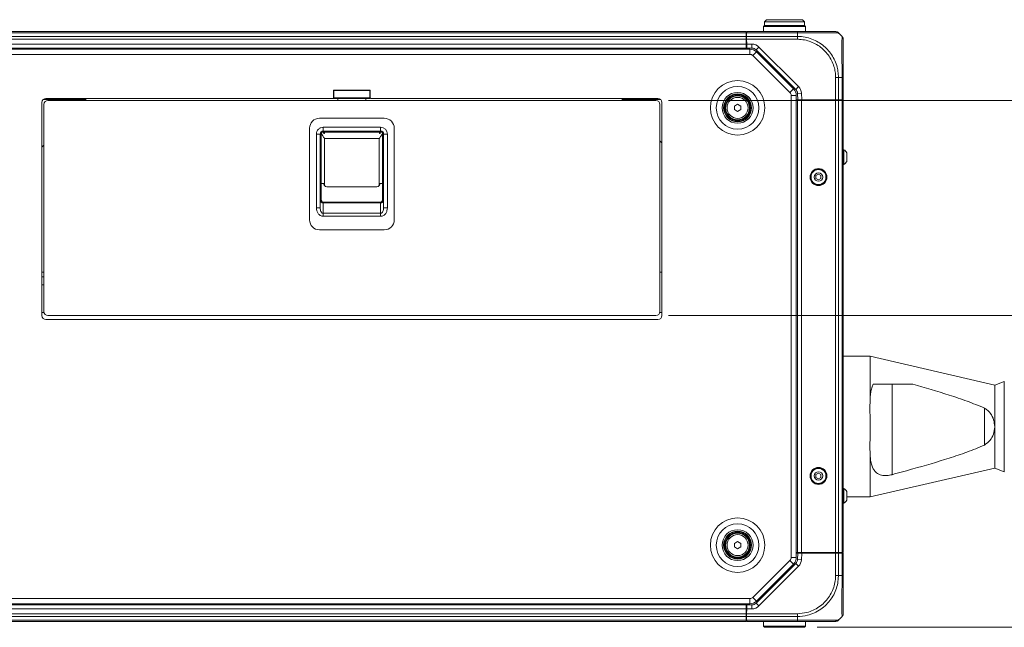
# Model space of a CAD drawing. Header units: millimetres. Extents: x 0 to 1118, y 0 to 864.
# Tile 65 of 256: x 346 to 469, y 67 to 143. Entities that reach past the tile are written whole.
import ezdxf

# ---------------------------------------------------------------- set-up
doc = ezdxf.new("R2010")
doc.units = ezdxf.units.MM
doc.styles.add('SLDTEXTSTYLE3', font='TXT', dxfattribs={"width": 0.605})
doc.dimstyles.new('SLDDIMSTYLE0', dxfattribs={"dimtxt": 3.175, "dimasz": 3.302, "dimexe": 0, "dimexo": 0.0625, "dimgap": 0.79375, "dimtad": 0, "dimtih": 1, "dimtoh": 1, "dimdec": 1, "dimlfac": 4, "dimrnd": 1e-09, "dimzin": 12, "dimdsep": 46, "dimtxsty": 'SLDTEXTSTYLE3', "dimsah": 1, "dimcen": 0.09, "dimadec": 0, "dimazin": 3, "dimtfac": 1, "dimtofl": 0, "dimtmove": 0, "dimatfit": 3, "dimfxl": 1, "dimfrac": 2, "dimtolj": 1, "dimtzin": 12, "dimarcsym": 0})
doc.dimstyles.new('SLDDIMSTYLE1', dxfattribs={"dimtxt": 3.175, "dimasz": 3.302, "dimexe": 0, "dimexo": 0.0625, "dimgap": 0.79375, "dimtad": 0, "dimtih": 1, "dimtoh": 1, "dimdec": 1, "dimlfac": 4, "dimrnd": 1e-09, "dimzin": 4, "dimdsep": 46, "dimtxsty": 'SLDTEXTSTYLE3', "dimsah": 1, "dimcen": 0.09, "dimadec": 0, "dimazin": 1, "dimtfac": 1, "dimtofl": 0, "dimtmove": 0, "dimatfit": 3, "dimfxl": 1, "dimfrac": 2, "dimtolj": 1, "dimtzin": 12, "dimarcsym": 0})

# ---------------------------------------------------------------- blocks, each defined once
blk = doc.blocks.new('_D_1')
at = {"color": 7, "linetype": 'Continuous', "lineweight": 0}
for p, q in [((427.05, 106.12), (507.85, 106.12)), ((506.25, 106.12), (506.25, 89)), ((506.25, 67), (506.25, 84.12)), ((445.69, 67), (507.85, 67))]:
    blk.add_line(p, q, dxfattribs=at)
for points in [[(506.25, 106.12), (505.75, 102.82), (506.76, 102.82)], [(506.25, 67), (506.76, 70.3), (505.75, 70.3)]]:
    blk.add_solid(points, dxfattribs=at)
at = {"color": 7, "linetype": 'Continuous', "lineweight": 0, "insert": (500.8, 88.22), "char_height": 3.175, "attachment_point": 1, "style": 'SLDTEXTSTYLE3'}
blk.add_mtext('156.5', dxfattribs=at)
blk = doc.blocks.new('_D_3')
at = {"color": 7, "linetype": 'Continuous', "lineweight": 0}
for p, q in [((427.05, 133.12), (507.85, 133.12)), ((506.25, 133.12), (506.25, 122.06)), ((506.25, 106.12), (506.25, 117.19)), ((427.05, 106.12), (507.85, 106.12))]:
    blk.add_line(p, q, dxfattribs=at)
for points in [[(506.25, 133.12), (505.75, 129.82), (506.76, 129.82)], [(506.25, 106.12), (506.76, 109.43), (505.75, 109.43)]]:
    blk.add_solid(points, dxfattribs=at)
at = {"color": 7, "linetype": 'Continuous', "lineweight": 0, "insert": (500.8, 121.28), "char_height": 3.175, "attachment_point": 1, "style": 'SLDTEXTSTYLE3'}
blk.add_mtext('108.0', dxfattribs=at)

msp = doc.modelspace()

# ---------------------------------------------------------------- linework, layer by layer
at = {"color": 7, "linetype": 'Continuous', "lineweight": 15}
for p, q in [((439.064, 142.498), (438.939, 142.373)), ((438.939, 142.373), (438.939, 141.748)), ((441.576, 142.373), (438.939, 142.373)), ((439.064, 142.498), (441.576, 142.498)), ((439.326, 143.248), (439.076, 142.998)), ((439.076, 142.998), (439.076, 142.498)), ((444.076, 142.998), (439.076, 142.998)), ((439.326, 143.248), (443.826, 143.248)), ((441.576, 142.498), (444.089, 142.498)), ((444.214, 142.373), (441.576, 142.373)), ((444.076, 142.998), (443.826, 143.248)), ((444.076, 142.498), (444.076, 142.998)), ((444.214, 142.373), (444.089, 142.498)), ((444.214, 141.748), (444.214, 142.373)), ((250.114, 141.748), (436.789, 141.748)), ((436.789, 141.602), (436.789, 141.748)), ((436.789, 141.145), (436.789, 141.602)), ((436.789, 141.398), (436.827, 141.398)), ((436.789, 140.791), (436.789, 141.145)), ((436.789, 140.791), (436.789, 140.186)), ((436.839, 141.602), (436.824, 141.602)), ((436.824, 141.602), (436.832, 141.145)), ((436.838, 140.791), (436.832, 141.145)), ((436.849, 140.186), (436.838, 140.791)), ((436.854, 141.602), (436.839, 141.602)), ((436.854, 141.602), (436.856, 141.748)), ((436.856, 141.748), (443.227, 141.748)), ((448.508, 141.441), (448.805, 141.145)), ((436.789, 139.686), (250.114, 139.686)), ((436.789, 140.673), (436.84, 140.673)), ((436.789, 139.686), (436.789, 140.186)), ((436.849, 140.173), (436.789, 140.173)), ((436.789, 139.548), (436.789, 139.686)), ((436.839, 140.748), (436.837, 140.673)), ((436.857, 139.686), (436.849, 140.186)), ((437.491, 139.686), (436.857, 139.686)), ((436.857, 139.686), (436.86, 139.548)), ((249.646, 139.548), (437.256, 139.548)), ((442.998, 134.489), (438.021, 139.466)), ((438.069, 139.212), (442.727, 134.554)), ((448.951, 135.998), (448.951, 133.173)), ((385.026, 134.373), (385.026, 133.423)), ((385.026, 134.288), (385.076, 134.288)), ((385.076, 134.423), (385.076, 134.373)), ((389.576, 134.423), (385.076, 134.423)), ((385.076, 134.373), (385.076, 133.446)), ((385.076, 134.373), (389.576, 134.373)), ((385.076, 133.446), (389.576, 133.446)), ((385.076, 133.373), (385.076, 133.446)), ((389.576, 134.373), (389.576, 134.423)), ((389.576, 133.446), (389.576, 134.373)), ((389.576, 134.288), (389.626, 134.288)), ((389.576, 133.446), (389.576, 133.373)), ((389.626, 133.423), (389.626, 134.373)), ((443.064, 133.741), (443.064, 75.756)), ((443.259, 133.173), (443.216, 133.998)), ((348.451, 132.873), (348.451, 106.123)), ((348.701, 132.624), (348.701, 106.624)), ((384.976, 133.373), (348.951, 133.373)), ((425.451, 133.124), (349.201, 133.124)), ((353.961, 133.373), (353.961, 133.253)), ((353.961, 133.124), (353.961, 133.253)), ((389.576, 133.373), (385.076, 133.373)), ((385.57, 133.373), (385.57, 133.124)), ((389.082, 133.124), (389.082, 133.373)), ((425.701, 133.373), (389.676, 133.373)), ((421.224, 133.253), (421.224, 133.373)), ((421.224, 133.253), (421.224, 133.124)), ((425.951, 106.624), (425.951, 132.624)), ((426.201, 106.123), (426.201, 132.873)), ((435.314, 132.41), (435.701, 132.633)), ((435.314, 131.962), (435.314, 132.41)), ((435.701, 132.633), (436.089, 132.41)), ((436.089, 132.41), (436.089, 131.962)), ((443.259, 133.173), (443.064, 133.173)), ((443.064, 133.123), (443.201, 133.123)), ((443.201, 76.373), (443.201, 133.123)), ((443.201, 133.123), (443.701, 133.123)), ((443.76, 133.173), (443.259, 133.173)), ((447.994, 133.123), (443.701, 133.123)), ((443.739, 133.123), (443.739, 133.173)), ((447.994, 133.173), (443.76, 133.173)), ((444.239, 133.173), (444.239, 133.123)), ((444.402, 133.123), (444.401, 133.173)), ((447.2, 133.123), (447.201, 133.173)), ((447.801, 133.173), (447.801, 133.123)), ((447.952, 133.123), (447.951, 133.173)), ((448.348, 133.173), (447.994, 133.173)), ((447.994, 133.123), (448.348, 133.123)), ((448.805, 133.173), (448.348, 133.173)), ((448.348, 133.123), (448.805, 133.123)), ((448.425, 133.123), (448.426, 133.173)), ((448.951, 133.173), (448.805, 133.173)), ((448.805, 133.123), (448.951, 133.123)), ((448.826, 133.173), (448.826, 133.123)), ((448.951, 133.123), (448.951, 76.373)), ((435.701, 131.738), (435.314, 131.962)), ((436.089, 131.962), (435.701, 131.738)), ((391.389, 130.874), (383.264, 130.874)), ((382.014, 129.624), (382.014, 118.124)), ((383.351, 128.274), (383.351, 128.899)), ((383.484, 128.563), (383.351, 128.563)), ((383.484, 129.041), (383.484, 129.138)), ((383.484, 129.138), (383.77, 129.138)), ((383.484, 129.041), (383.484, 122.689)), ((383.726, 129.274), (390.926, 129.274)), ((383.77, 129.041), (383.77, 129.138)), ((383.77, 129.138), (383.869, 129.138)), ((383.869, 129.138), (383.869, 128.957)), ((385.739, 129.138), (383.869, 129.138)), ((385.189, 129.249), (385.639, 129.249)), ((385.189, 129.149), (385.189, 129.249)), ((385.189, 129.174), (385.57, 129.174)), ((385.189, 129.149), (385.189, 129.138)), ((385.57, 129.249), (385.57, 129.138)), ((385.639, 129.249), (385.639, 129.149)), ((385.639, 129.138), (385.639, 129.149)), ((385.739, 129.131), (385.739, 129.138)), ((387.326, 129.131), (385.739, 129.131)), ((387.326, 129.138), (387.326, 129.131)), ((388.254, 129.138), (387.326, 129.138)), ((390.783, 129.138), (388.779, 129.138)), ((389.014, 129.249), (389.464, 129.249)), ((389.014, 129.149), (389.014, 129.249)), ((389.014, 129.149), (389.014, 129.138)), ((389.082, 129.138), (389.082, 129.249)), ((389.082, 129.174), (389.464, 129.174)), ((389.464, 129.249), (389.464, 129.149)), ((389.464, 129.138), (389.464, 129.149)), ((390.783, 128.957), (390.783, 129.138)), ((390.783, 129.138), (390.882, 129.138)), ((390.882, 129.138), (390.882, 129.041)), ((390.882, 129.138), (391.168, 129.138)), ((391.168, 129.041), (391.168, 129.138)), ((391.168, 122.689), (391.168, 129.041)), ((391.301, 128.563), (391.168, 128.563)), ((391.301, 128.899), (391.301, 128.274)), ((392.639, 118.124), (392.639, 129.624)), ((348.451, 127.243), (348.701, 127.493)), ((383.351, 119.653), (383.351, 128.274)), ((383.351, 127.986), (383.484, 127.986)), ((391.168, 127.986), (391.301, 127.986)), ((391.301, 128.274), (391.301, 119.653)), ((425.951, 128.026), (426.201, 127.776)), ((449.016, 126.936), (448.951, 126.936)), ((449.016, 125.061), (449.016, 126.936)), ((449.421, 125.471), (449.421, 126.526)), ((448.951, 125.061), (449.016, 125.061)), ((445.848, 123.859), (445.535, 123.679)), ((445.535, 123.679), (445.535, 123.318)), ((446.16, 123.679), (445.848, 123.859)), ((446.16, 123.318), (446.16, 123.679)), ((383.484, 122.689), (383.804, 122.689)), ((390.452, 122.292), (384.201, 122.292)), ((391.168, 122.689), (390.848, 122.689)), ((445.535, 123.318), (445.848, 123.138)), ((445.848, 123.138), (446.16, 123.318)), ((383.264, 116.874), (391.389, 116.874)), ((348.674, 110.968), (348.451, 110.968)), ((348.451, 109.968), (348.674, 109.968)), ((348.701, 110.978), (348.674, 110.968)), ((348.674, 110.968), (348.674, 109.968)), ((348.674, 109.968), (348.701, 109.958)), ((348.951, 105.623), (425.701, 105.623)), ((349.201, 106.124), (425.451, 106.124)), ((452.327, 101.011), (448.951, 101.011)), ((467.948, 97.405), (452.327, 101.011)), ((452.327, 95.774), (452.327, 101.011)), ((469.156, 97.844), (467.948, 97.405)), ((452.727, 97.498), (457.69, 97.498)), ((467.948, 92.186), (467.948, 97.405)), ((466.678, 94.506), (466.678, 89.866)), ((467.948, 86.967), (467.948, 92.186)), ((452.327, 83.361), (452.327, 88.598)), ((452.327, 83.361), (467.948, 86.967)), ((467.948, 86.967), (469.156, 86.527)), ((445.848, 86.359), (445.535, 86.179)), ((445.535, 86.179), (445.535, 85.818)), ((445.535, 85.818), (445.848, 85.638)), ((446.16, 86.179), (445.848, 86.359)), ((445.848, 85.638), (446.16, 85.818)), ((446.16, 85.818), (446.16, 86.179)), ((449.016, 84.436), (448.951, 84.436)), ((449.016, 82.561), (449.016, 84.436)), ((449.421, 82.971), (449.421, 84.026)), ((449.421, 83.361), (452.327, 83.361)), ((448.951, 82.561), (449.016, 82.561)), ((435.314, 77.535), (435.701, 77.758)), ((435.314, 77.087), (435.314, 77.535)), ((435.701, 76.863), (435.314, 77.087)), ((435.701, 77.758), (436.089, 77.535)), ((436.089, 77.087), (435.701, 76.863)), ((436.089, 77.535), (436.089, 77.087)), ((443.201, 76.373), (443.064, 76.373)), ((443.064, 76.323), (443.259, 76.323)), ((443.201, 76.373), (443.701, 76.373)), ((443.216, 75.498), (443.259, 76.323)), ((443.259, 76.323), (443.76, 76.323)), ((447.994, 76.373), (443.701, 76.373)), ((443.739, 76.323), (443.739, 76.373)), ((443.76, 76.323), (447.994, 76.323)), ((444.239, 76.373), (444.239, 76.323)), ((444.402, 76.373), (444.401, 76.323)), ((447.2, 76.373), (447.201, 76.323)), ((447.801, 76.373), (447.801, 76.323)), ((447.952, 76.373), (447.951, 76.323)), ((447.994, 76.373), (448.348, 76.373)), ((447.994, 76.323), (448.348, 76.323)), ((448.348, 76.373), (448.805, 76.373)), ((448.348, 76.323), (448.805, 76.323)), ((448.425, 76.373), (448.426, 76.323)), ((448.805, 76.373), (448.951, 76.373)), ((448.805, 76.323), (448.951, 76.323)), ((448.826, 76.373), (448.826, 76.323)), ((448.951, 76.323), (448.951, 73.499)), ((438.021, 70.031), (442.998, 75.007)), ((442.727, 74.943), (438.069, 70.285)), ((437.256, 69.948), (249.646, 69.948)), ((250.114, 69.811), (436.789, 69.811)), ((436.789, 69.948), (436.789, 69.811)), ((436.789, 69.811), (436.789, 69.311)), ((436.789, 69.323), (436.849, 69.323)), ((436.789, 68.705), (436.789, 69.311)), ((436.849, 69.311), (436.838, 68.705)), ((436.849, 69.311), (436.857, 69.811)), ((436.857, 69.811), (436.86, 69.948)), ((436.857, 69.811), (437.491, 69.811)), ((436.84, 68.823), (436.789, 68.823)), ((436.789, 68.705), (436.789, 68.352)), ((436.789, 68.352), (436.789, 67.895)), ((436.827, 68.098), (436.789, 68.098)), ((436.824, 67.895), (436.832, 68.352)), ((436.832, 68.352), (436.838, 68.705)), ((436.837, 68.823), (436.839, 68.748)), ((448.509, 68.056), (448.805, 68.352)), ((436.789, 67.748), (250.114, 67.748)), ((436.789, 67.895), (436.789, 67.748)), ((436.824, 67.895), (436.839, 67.895)), ((436.839, 67.895), (436.854, 67.895)), ((436.856, 67.748), (436.854, 67.895)), ((443.227, 67.748), (436.856, 67.748)), ((438.939, 67.748), (438.939, 67.123)), ((438.939, 67.123), (439.064, 66.998)), ((438.939, 67.123), (444.214, 67.123)), ((444.089, 66.998), (439.064, 66.998)), ((444.089, 66.998), (444.214, 67.123)), ((444.214, 67.123), (444.214, 67.748))]:
    msp.add_line(p, q, dxfattribs=at)
at = {"color": 9, "linetype": 'Continuous', "lineweight": 0}
for p, q in [((436.789, 141.602), (250.114, 141.602)), ((250.114, 141.145), (436.789, 141.145)), ((436.789, 140.791), (250.114, 140.791)), ((436.787, 141.398), (436.827, 141.396)), ((436.832, 141.145), (443.201, 141.145)), ((443.201, 140.791), (436.838, 140.791)), ((443.229, 141.602), (436.854, 141.602)), ((443.201, 141.441), (443.201, 141.145)), ((250.114, 140.186), (436.789, 140.186)), ((436.789, 139.561), (250.114, 139.561)), ((436.839, 140.748), (436.839, 140.673)), ((436.849, 140.186), (437.491, 140.186)), ((437.491, 139.686), (437.491, 140.186)), ((438.021, 139.466), (438.374, 139.82)), ((438.374, 139.82), (443.351, 134.843)), ((249.646, 138.898), (437.256, 138.898)), ((437.256, 138.898), (437.256, 139.548)), ((437.61, 138.752), (438.069, 139.212)), ((437.61, 138.752), (442.267, 134.094)), ((447.994, 133.173), (447.994, 135.998)), ((448.805, 135.998), (448.348, 135.998)), ((448.348, 135.998), (448.348, 133.173)), ((448.805, 133.173), (448.805, 135.998)), ((442.998, 134.489), (443.351, 134.843)), ((385.076, 133.819), (385.026, 133.819)), ((389.626, 133.819), (389.576, 133.819)), ((442.267, 134.094), (442.727, 134.554)), ((442.414, 133.741), (442.414, 75.756)), ((442.414, 133.741), (443.064, 133.741)), ((443.216, 133.998), (443.716, 134.025)), ((443.716, 134.025), (443.76, 133.173)), ((353.961, 133.253), (348.626, 133.253)), ((426.026, 133.253), (421.224, 133.253)), ((443.701, 133.123), (443.701, 76.373)), ((447.994, 76.373), (447.994, 133.123)), ((448.348, 133.123), (448.348, 76.373)), ((448.708, 133.123), (448.708, 133.173)), ((448.805, 76.373), (448.805, 133.123)), ((390.926, 129.749), (383.726, 129.749)), ((383.726, 129.749), (383.726, 129.274)), ((390.926, 129.274), (390.926, 129.749)), ((382.876, 128.899), (382.876, 119.653)), ((383.351, 128.899), (382.876, 128.899)), ((383.726, 129.149), (383.726, 129.274)), ((383.726, 129.149), (385.189, 129.149)), ((385.639, 129.149), (389.014, 129.149)), ((389.464, 129.149), (390.926, 129.149)), ((390.926, 129.274), (390.926, 129.149)), ((391.776, 128.899), (391.301, 128.899)), ((391.776, 119.653), (391.776, 128.899)), ((383.476, 120.669), (383.476, 127.986)), ((383.897, 128.344), (383.897, 122.433)), ((390.755, 128.344), (383.897, 128.344)), ((390.755, 122.433), (390.755, 128.344)), ((391.176, 127.986), (391.176, 120.669)), ((383.351, 120.669), (383.476, 120.669)), ((383.726, 120.253), (383.726, 120.351)), ((390.926, 120.351), (383.726, 120.351)), ((383.726, 118.949), (383.726, 120.253)), ((383.726, 120.253), (390.926, 120.253)), ((390.926, 120.253), (390.926, 120.351)), ((390.926, 120.253), (390.926, 118.949)), ((391.301, 120.669), (391.176, 120.669)), ((382.876, 119.653), (383.351, 119.653)), ((390.926, 118.949), (383.726, 118.949)), ((383.726, 118.574), (383.726, 118.949)), ((383.726, 118.574), (390.926, 118.574)), ((390.926, 118.574), (390.926, 118.949)), ((391.776, 119.653), (391.301, 119.653)), ((348.701, 111.556), (348.451, 111.556)), ((426.201, 111.556), (425.951, 111.556)), ((348.451, 106.509), (348.725, 106.509)), ((425.93, 106.509), (426.201, 106.509)), ((469.156, 86.527), (469.156, 97.844)), ((455.077, 97.498), (455.077, 86.151)), ((442.267, 75.402), (437.61, 70.745)), ((442.267, 75.402), (442.727, 74.943)), ((442.414, 75.756), (443.064, 75.756)), ((443.716, 75.472), (443.216, 75.498)), ((443.76, 76.323), (443.716, 75.472)), ((447.994, 73.499), (447.994, 76.323)), ((448.348, 76.323), (448.348, 73.498)), ((448.708, 76.323), (448.708, 76.373)), ((448.805, 73.498), (448.805, 76.323)), ((443.351, 74.654), (438.374, 69.677)), ((443.351, 74.654), (442.998, 75.007)), ((448.348, 73.498), (448.805, 73.498)), ((437.256, 70.598), (249.646, 70.598)), ((437.256, 70.598), (437.256, 69.948)), ((437.61, 70.745), (438.069, 70.285)), ((250.114, 69.936), (436.789, 69.936)), ((436.789, 69.311), (250.114, 69.311)), ((437.491, 69.311), (436.849, 69.311)), ((437.491, 69.311), (437.491, 69.811)), ((438.374, 69.677), (438.021, 70.031)), ((250.114, 68.705), (436.789, 68.705)), ((436.789, 68.352), (250.114, 68.352)), ((436.787, 68.098), (436.827, 68.101)), ((443.201, 68.352), (436.832, 68.352)), ((436.838, 68.705), (443.201, 68.705)), ((436.839, 68.823), (436.839, 68.748)), ((443.201, 68.056), (443.201, 68.352)), ((250.114, 67.895), (436.789, 67.895)), ((436.854, 67.895), (443.229, 67.895))]:
    msp.add_line(p, q, dxfattribs=at)
for centre, radius in [((435.701, 132.186), 3.416), ((435.701, 132.186), 2.677), ((435.701, 132.186), 1.938), ((435.701, 132.186), 1.318), ((435.701, 77.311), 3.416), ((435.701, 77.311), 2.677), ((435.701, 77.311), 1.938), ((435.701, 77.311), 1.318)]:
    msp.add_circle(centre, radius, dxfattribs=at)
at = {"color": 7, "linetype": 'Continuous', "lineweight": 15}
for centre, radius in [((435.701, 132.186), 1.75), ((435.701, 132.186), 1.688), ((435.701, 132.186), 1.575), ((435.701, 132.186), 1.5), ((445.848, 123.498), 1.062), ((445.848, 123.498), 0.984), ((445.848, 123.498), 0.938), ((445.848, 123.498), 0.528), ((445.848, 85.998), 1.062), ((445.848, 85.998), 0.984), ((445.848, 85.998), 0.938), ((445.848, 85.998), 0.528), ((435.701, 77.311), 1.75), ((435.701, 77.311), 1.688), ((435.701, 77.311), 1.575), ((435.701, 77.311), 1.5)]:
    msp.add_circle(centre, radius, dxfattribs=at)
for centre, radius, start, end in [((447.994, 141.248), 0.5, 68.38514, 90), ((437.491, 138.936), 0.75, 45, 90), ((437.256, 138.398), 1.15, 45, 90), ((384.976, 133.423), 0.05, 270, 0), ((385.076, 134.373), 0.05, 90, 180), ((389.576, 134.373), 0.05, 0, 90), ((389.676, 133.423), 0.05, 180, 270), ((441.914, 133.741), 1.15, 360, 45), ((442.467, 133.959), 0.75, 3, 45), ((348.951, 132.873), 0.5, 90, 180), ((349.201, 132.624), 0.5, 90, 180), ((425.451, 132.624), 0.5, 0, 90), ((425.701, 132.873), 0.5, 0, 90), ((383.264, 129.624), 1.25, 90, 180), ((391.389, 129.624), 1.25, 0, 90), ((383.726, 128.899), 0.375, 90, 180), ((390.926, 128.899), 0.375, 0, 90), ((448.477, 125.998), 1.081, 29.2162, 60.11785), ((448.477, 125.998), 1.081, 299.88215, 330.7838), ((384.201, 122.689), 0.397, 220.09301, 270), ((390.452, 122.689), 0.397, 270, 319.90699), ((383.264, 118.124), 1.25, 180, 270), ((391.389, 118.124), 1.25, 270, 0), ((349.201, 106.624), 0.5, 180, 270), ((425.451, 106.624), 0.5, 270, 0), ((348.951, 106.123), 0.5, 180, 270), ((425.701, 106.123), 0.5, 270, 0), ((448.477, 83.498), 1.081, 29.2162, 60.11785), ((448.477, 83.498), 1.081, 299.88215, 330.7838), ((441.914, 75.756), 1.15, 315, 0), ((442.467, 75.538), 0.75, 315, 357), ((437.256, 71.098), 1.15, 270, 315), ((437.491, 70.561), 0.75, 270, 315), ((447.994, 68.248), 0.5, 270, 291.61486)]:
    msp.add_arc(centre, radius, start, end, dxfattribs=at)
at = {"color": 9, "linetype": 'Continuous', "lineweight": 0}
for centre, radius, start, end in [((437.491, 138.936), 1.25, 45, 90), ((437.256, 138.398), 0.5, 45, 90), ((442.467, 133.959), 1.25, 3, 45), ((441.914, 133.741), 0.5, 360, 45), ((390.926, 128.899), 0.85, 0, 90), ((441.914, 75.756), 0.5, 315, 0), ((442.467, 75.538), 1.25, 315, 357), ((437.256, 71.098), 0.5, 270, 315), ((437.491, 70.561), 1.25, 270, 315)]:
    msp.add_arc(centre, radius, start, end, dxfattribs=at)
for points, knots in [([(443.201, 141.441), (443.203, 141.444), (443.211, 141.459), (443.221, 141.513), (443.226, 141.564), (443.229, 141.602)], [0, 0, 0, 0, 0.0512389, 0.3045526, 1, 1, 1, 1]), ([(443.201, 141.145), (443.378, 141.139), (443.844, 141.125), (444.596, 140.978), (445.418, 140.674), (446.182, 140.228), (446.834, 139.682), (447.387, 139.038), (447.83, 138.311), (448.137, 137.533), (448.315, 136.752), (448.337, 136.251), (448.347, 135.998)], [0, 0, 0, 0, 0.0657965, 0.1727607, 0.2828934, 0.389757, 0.4997969, 0.5968708, 0.7039461, 0.8142113, 0.9061257, 1, 1, 1, 1]), ([(448.348, 141.602), (448.342, 141.602), (448.326, 141.602), (448.181, 141.598), (447.876, 141.592), (447.43, 141.587), (446.819, 141.585), (446.079, 141.588), (445.245, 141.594), (444.315, 141.6), (443.624, 141.601), (443.229, 141.602)], [0, 0, 0, 0, 0.0627054, 0.1705801, 0.2816652, 0.3894286, 0.5004169, 0.6352697, 0.7422845, 0.8524245, 1, 1, 1, 1]), ([(448.805, 135.998), (448.805, 136.17), (448.805, 136.637), (448.8, 137.388), (448.793, 138.219), (448.787, 138.984), (448.786, 139.675), (448.789, 140.259), (448.795, 140.708), (448.803, 141.064), (448.804, 141.115), (448.805, 141.145)], [0, 0, 0, 0, 0.0638835, 0.1732044, 0.2825207, 0.3916675, 0.5008077, 0.61621, 0.7289433, 0.8416757, 1, 1, 1, 1]), ([(447.994, 135.998), (447.984, 136.231), (447.963, 136.696), (447.795, 137.418), (447.503, 138.142), (447.089, 138.815), (446.574, 139.414), (445.971, 139.923), (445.267, 140.342), (444.502, 140.631), (443.803, 140.772), (443.366, 140.786), (443.201, 140.791)], [0, 0, 0, 0, 0.0929147, 0.1858152, 0.2944776, 0.4031621, 0.5002013, 0.6086254, 0.7170441, 0.8255688, 0.9340808, 1, 1, 1, 1]), ([(382.876, 128.899), (382.888, 129.007), (382.905, 129.172), (383.013, 129.373), (383.127, 129.511), (383.268, 129.622), (383.465, 129.723), (383.625, 129.739), (383.726, 129.749)], [0, 0, 0, 0, 0.2415096, 0.3700648, 0.5079606, 0.6407534, 0.7734207, 1, 1, 1, 1]), ([(383.654, 129.138), (383.658, 129.139), (383.681, 129.148), (383.706, 129.149), (383.726, 129.149)], [0, 0, 0, 0, 0.1748675, 1, 1, 1, 1]), ([(390.926, 129.149), (390.946, 129.149), (390.971, 129.148), (390.994, 129.139), (390.998, 129.138)], [0, 0, 0, 0, 0.8182478, 1, 1, 1, 1]), ([(383.351, 120.669), (383.356, 120.62), (383.365, 120.521), (383.428, 120.407), (383.5, 120.333), (383.568, 120.289), (383.644, 120.259), (383.699, 120.255), (383.726, 120.253)], [0, 0, 0, 0, 0.2384208, 0.4810529, 0.6135713, 0.7351007, 0.8694505, 1, 1, 1, 1]), ([(383.726, 120.351), (383.708, 120.353), (383.67, 120.356), (383.619, 120.379), (383.575, 120.413), (383.527, 120.471), (383.485, 120.557), (383.479, 120.631), (383.476, 120.669)], [0, 0, 0, 0, 0.1248973, 0.2500129, 0.3715597, 0.5004471, 0.7497251, 1, 1, 1, 1]), ([(390.926, 120.253), (390.953, 120.255), (391.009, 120.259), (391.085, 120.289), (391.152, 120.333), (391.224, 120.407), (391.288, 120.521), (391.297, 120.62), (391.301, 120.669)], [0, 0, 0, 0, 0.1306797, 0.2648876, 0.3871694, 0.5188551, 0.7618832, 1, 1, 1, 1]), ([(391.176, 120.669), (391.173, 120.631), (391.167, 120.557), (391.126, 120.471), (391.078, 120.414), (391.033, 120.379), (390.982, 120.356), (390.945, 120.353), (390.926, 120.351)], [0, 0, 0, 0, 0.249925, 0.499653, 0.6280517, 0.7499892, 0.8750932, 1, 1, 1, 1]), ([(382.876, 119.653), (382.886, 119.526), (382.906, 119.273), (383.046, 118.981), (383.21, 118.787), (383.361, 118.671), (383.536, 118.59), (383.663, 118.58), (383.726, 118.574)], [0, 0, 0, 0, 0.2502106, 0.4996727, 0.624924, 0.7499814, 0.8750158, 1, 1, 1, 1]), ([(383.351, 119.653), (383.356, 119.571), (383.364, 119.411), (383.432, 119.191), (383.53, 119.036), (383.628, 118.97), (383.685, 118.951), (383.713, 118.949), (383.726, 118.949)], [0, 0, 0, 0, 0.2906849, 0.5654004, 0.8049942, 0.9089939, 0.9554912, 1, 1, 1, 1]), ([(390.926, 118.949), (390.94, 118.949), (390.968, 118.951), (391.024, 118.97), (391.123, 119.036), (391.22, 119.191), (391.289, 119.411), (391.297, 119.571), (391.301, 119.653)], [0, 0, 0, 0, 0.0445062, 0.0910045, 0.1950182, 0.4345914, 0.7092592, 1, 1, 1, 1]), ([(390.926, 118.574), (390.99, 118.58), (391.116, 118.59), (391.291, 118.671), (391.443, 118.787), (391.606, 118.981), (391.746, 119.273), (391.766, 119.526), (391.776, 119.653)], [0, 0, 0, 0, 0.1249926, 0.2500349, 0.3750582, 0.500318, 0.7497414, 1, 1, 1, 1]), ([(443.201, 68.706), (443.598, 68.734), (444.279, 68.782), (445.188, 69.12), (445.933, 69.542), (446.584, 70.086), (447.124, 70.728), (447.545, 71.436), (447.836, 72.207), (447.976, 72.905), (447.989, 73.339), (447.994, 73.499)], [0, 0, 0, 0, 0.1584128, 0.2711139, 0.3838354, 0.4991898, 0.6083334, 0.7174776, 0.826751, 0.9360043, 1, 1, 1, 1]), ([(448.347, 73.498), (448.342, 73.326), (448.328, 72.86), (448.182, 72.109), (447.876, 71.277), (447.427, 70.512), (446.847, 69.822), (446.144, 69.238), (445.34, 68.789), (444.361, 68.433), (443.629, 68.382), (443.201, 68.352)], [0, 0, 0, 0, 0.0638835, 0.1732044, 0.2825207, 0.3916675, 0.5008077, 0.61621, 0.7289433, 0.8416757, 1, 1, 1, 1]), ([(448.805, 68.352), (448.805, 68.357), (448.804, 68.372), (448.801, 68.519), (448.795, 68.823), (448.789, 69.268), (448.786, 69.814), (448.787, 70.459), (448.792, 71.185), (448.799, 71.964), (448.804, 72.745), (448.805, 73.245), (448.805, 73.498)], [0, 0, 0, 0, 0.0657965, 0.1727607, 0.2828934, 0.389757, 0.4997969, 0.5968708, 0.7039461, 0.8142113, 0.9061257, 1, 1, 1, 1]), ([(443.229, 67.895), (443.228, 67.908), (443.226, 67.952), (443.219, 68.004), (443.208, 68.044), (443.203, 68.053), (443.201, 68.055), (443.201, 68.056)], [0, 0, 0, 0, 0.2452024, 0.8175352, 0.9606824, 0.9921507, 1, 1, 1, 1]), ([(443.229, 67.895), (443.397, 67.895), (443.853, 67.895), (444.597, 67.898), (445.419, 67.904), (446.185, 67.909), (446.912, 67.911), (447.51, 67.909), (447.952, 67.903), (448.271, 67.896), (448.32, 67.895), (448.348, 67.895)], [0, 0, 0, 0, 0.0627054, 0.1705801, 0.2816652, 0.3894286, 0.5004169, 0.6352697, 0.7422845, 0.8524245, 1, 1, 1, 1])]:
    msp.add_open_spline(points, degree=3, knots=knots, dxfattribs=at)
for points in [[(443.201, 141.145), (443.201, 141.12), (443.201, 141.071), (443.201, 140.984), (443.201, 140.889), (443.201, 140.824), (443.201, 140.791)], [(443.229, 141.602), (443.229, 141.624), (443.228, 141.667), (443.228, 141.713), (443.227, 141.743), (443.227, 141.747), (443.227, 141.748)], [(448.348, 135.998), (448.323, 135.998), (448.274, 135.998), (448.187, 135.998), (448.092, 135.998), (448.027, 135.998), (447.994, 135.998)], [(448.805, 135.998), (448.827, 135.998), (448.87, 135.998), (448.916, 135.998), (448.946, 135.998), (448.949, 135.998), (448.951, 135.998)], [(448.348, 73.498), (448.323, 73.498), (448.274, 73.499), (448.186, 73.499), (448.092, 73.499), (448.027, 73.499), (447.994, 73.499)], [(448.805, 73.498), (448.827, 73.498), (448.87, 73.499), (448.916, 73.499), (448.946, 73.499), (448.949, 73.499), (448.951, 73.499)], [(443.201, 68.352), (443.201, 68.376), (443.201, 68.425), (443.201, 68.513), (443.201, 68.607), (443.201, 68.673), (443.201, 68.705)], [(443.229, 67.895), (443.229, 67.873), (443.228, 67.829), (443.228, 67.784), (443.227, 67.754), (443.227, 67.75), (443.227, 67.748)]]:
    msp.add_open_spline(points, degree=3, dxfattribs=at)
at = {"color": 7, "linetype": 'Continuous', "lineweight": 15}
for points, knots in [([(443.227, 141.748), (443.595, 141.748), (444.233, 141.748), (445.096, 141.748), (445.87, 141.748), (446.557, 141.748), (447.126, 141.748), (447.544, 141.748), (447.834, 141.748), (447.974, 141.748), (447.989, 141.748), (447.994, 141.748)], [0, 0, 0, 0, 0.1476521, 0.2562048, 0.3647764, 0.4995885, 0.6089422, 0.7182918, 0.8277419, 0.9371756, 1, 1, 1, 1]), ([(448.81, 141.135), (448.7, 141.244), (448.54, 141.402), (448.369, 141.553), (448.317, 141.6)], [0, 0, 0, 0, 0.6913844, 1, 1, 1, 1]), ([(448.348, 141.602), (448.361, 141.589), (448.405, 141.544), (448.457, 141.492), (448.497, 141.453), (448.506, 141.443), (448.508, 141.441), (448.508, 141.441)], [0, 0, 0, 0, 0.2452024, 0.8175352, 0.9606824, 0.9921507, 1, 1, 1, 1]), ([(448.951, 140.791), (448.951, 140.763), (448.951, 140.714), (448.951, 140.377), (448.951, 139.955), (448.951, 139.41), (448.951, 138.769), (448.951, 138.06), (448.951, 137.29), (448.951, 136.592), (448.951, 136.158), (448.951, 135.998)], [0, 0, 0, 0, 0.1584128, 0.2711139, 0.3838354, 0.4991898, 0.6083334, 0.7174776, 0.826751, 0.9360043, 1, 1, 1, 1]), ([(383.484, 129.041), (383.49, 129.009), (383.503, 128.936), (383.606, 128.759), (383.745, 128.555), (383.853, 128.406), (383.897, 128.345), (383.897, 128.344)], [0, 0, 0, 0, 0.18438308, 0.42492221, 0.76447833, 0.99705218, 1, 1, 1, 1]), ([(383.869, 128.957), (383.857, 128.96), (383.831, 128.967), (383.801, 128.987), (383.776, 129.012), (383.772, 129.03), (383.77, 129.041)], [0, 0, 0, 0, 0.2151536, 0.428897, 0.6789694, 1, 1, 1, 1]), ([(388.779, 129.138), (388.743, 129.137), (388.67, 129.135), (388.536, 129.131), (388.403, 129.133), (388.309, 129.137), (388.265, 129.138), (388.254, 129.138)], [0, 0, 0, 0, 0.2328409, 0.4656268, 0.6982575, 0.9301967, 1, 1, 1, 1]), ([(390.755, 128.344), (390.756, 128.345), (390.834, 128.453), (390.965, 128.635), (391.101, 128.85), (391.161, 128.973), (391.166, 129.024), (391.168, 129.041)], [0, 0, 0, 0, 0.0029491, 0.42021847, 0.69380473, 0.89522637, 1, 1, 1, 1]), ([(390.882, 129.041), (390.88, 129.03), (390.875, 129.009), (390.845, 128.981), (390.813, 128.964), (390.791, 128.959), (390.783, 128.957)], [0, 0, 0, 0, 0.3385144, 0.6347181, 0.8611469, 1, 1, 1, 1]), ([(383.804, 122.689), (383.808, 122.644), (383.816, 122.551), (383.869, 122.473), (383.897, 122.433)], [0, 0, 0, 0, 0.4795386, 1, 1, 1, 1]), ([(390.755, 122.433), (390.781, 122.47), (390.835, 122.547), (390.844, 122.64), (390.848, 122.689)], [0, 0, 0, 0, 0.4792329, 1, 1, 1, 1]), ([(452.727, 97.498), (452.693, 97.434), (452.573, 97.205), (452.44, 96.754), (452.36, 96.231), (452.336, 95.893), (452.327, 95.774)], [0, 0, 0, 0, 0.1321964, 0.4677912, 0.8125254, 1, 1, 1, 1]), ([(466.678, 94.506), (465.951, 94.805), (464.494, 95.405), (461.492, 96.396), (459.212, 97.057), (457.69, 97.498)], [0, 0, 0, 0, 0.2488118, 0.4985198, 1, 1, 1, 1]), ([(452.327, 95.774), (452.316, 95.378), (452.292, 94.576), (452.324, 93.264), (452.332, 91.874), (452.313, 90.604), (452.295, 89.503), (452.316, 88.901), (452.327, 88.598)], [0, 0, 0, 0, 0.1727743, 0.3495864, 0.5402325, 0.7360161, 0.8671506, 1, 1, 1, 1]), ([(467.948, 92.186), (467.923, 92.476), (467.871, 93.073), (467.506, 93.752), (467.084, 94.224), (466.815, 94.411), (466.678, 94.506)], [0, 0, 0, 0, 0.3129887, 0.645302, 0.8194653, 1, 1, 1, 1]), ([(466.678, 89.866), (466.919, 90.05), (467.402, 90.417), (467.833, 91.231), (467.946, 91.849), (467.948, 92.168), (467.948, 92.186)], [0, 0, 0, 0, 0.3270554, 0.6535966, 0.9807405, 1, 1, 1, 1]), ([(455.077, 86.151), (455.949, 86.39), (458.342, 87.044), (461.478, 87.974), (464.482, 88.961), (465.945, 89.564), (466.678, 89.866)], [0, 0, 0, 0, 0.22240276, 0.6105781, 0.80507445, 1, 1, 1, 1]), ([(452.327, 88.598), (452.345, 88.379), (452.379, 87.94), (452.505, 87.36), (452.689, 86.909), (452.905, 86.597), (453.136, 86.376), (453.411, 86.206), (453.826, 86.06), (454.398, 86.008), (454.857, 86.105), (455.077, 86.151)], [0, 0, 0, 0, 0.1419341, 0.2836418, 0.4086775, 0.4953199, 0.5681207, 0.6486014, 0.7290078, 0.8698564, 1, 1, 1, 1]), ([(448.951, 73.499), (448.951, 73.266), (448.951, 72.8), (448.951, 72.078), (448.951, 71.355), (448.951, 70.681), (448.951, 70.082), (448.951, 69.573), (448.951, 69.155), (448.951, 68.866), (448.951, 68.724), (448.951, 68.711), (448.951, 68.706)], [0, 0, 0, 0, 0.0929147, 0.1858152, 0.2944776, 0.4031621, 0.5002013, 0.6086254, 0.7170441, 0.8255688, 0.9340808, 1, 1, 1, 1]), ([(448.3, 67.881), (448.358, 67.933), (448.533, 68.088), (448.697, 68.25), (448.806, 68.357)], [0, 0, 0, 0, 0.33446706, 1, 1, 1, 1]), ([(448.508, 68.056), (448.506, 68.053), (448.491, 68.038), (448.436, 67.983), (448.385, 67.932), (448.348, 67.895)], [0, 0, 0, 0, 0.0512389, 0.3045526, 1, 1, 1, 1]), ([(447.994, 67.748), (447.968, 67.748), (447.922, 67.748), (447.62, 67.748), (447.206, 67.748), (446.649, 67.748), (445.974, 67.748), (445.269, 67.748), (444.502, 67.748), (443.811, 67.748), (443.383, 67.748), (443.227, 67.748)], [0, 0, 0, 0, 0.1476521, 0.2562048, 0.3647764, 0.4995885, 0.6089422, 0.7182918, 0.8277419, 0.9371756, 1, 1, 1, 1])]:
    msp.add_open_spline(points, degree=3, knots=knots, dxfattribs=at)
for points in [[(448.348, 141.602), (448.323, 141.624), (448.274, 141.667), (448.187, 141.713), (448.092, 141.743), (448.027, 141.747), (447.994, 141.748)], [(448.805, 141.145), (448.827, 141.12), (448.87, 141.071), (448.916, 140.984), (448.946, 140.889), (448.949, 140.824), (448.951, 140.791)], [(448.805, 68.352), (448.827, 68.376), (448.87, 68.425), (448.916, 68.513), (448.946, 68.607), (448.949, 68.673), (448.951, 68.706)], [(448.348, 67.895), (448.323, 67.873), (448.274, 67.829), (448.187, 67.784), (448.092, 67.754), (448.027, 67.75), (447.994, 67.748)]]:
    msp.add_open_spline(points, degree=3, dxfattribs=at)

# ---------------------------------------------------------------- dimensions: what is measured, and where the dimension line sits
at = {"color": 7, "linetype": 'Continuous', "lineweight": 0}
for base, p1, p2, dimstyle, picture, middle in [((506.254, 133.124), (425.451, 106.124), (425.451, 133.124), 'SLDDIMSTYLE1', '_D_3', (506.254, 119.624)), ((506.254, 106.124), (444.089, 66.998), (425.451, 106.124), 'SLDDIMSTYLE0', '_D_1', (506.254, 86.561))]:
    dim = msp.add_linear_dim(base=base, p1=p1, p2=p2, angle=90, dimstyle=dimstyle, dxfattribs=at)
    dim.commit()
    dim.dimension.update_dxf_attribs({"geometry": picture, "text_midpoint": middle, "dimtype": 160})

doc.saveas('drawing.dxf')
